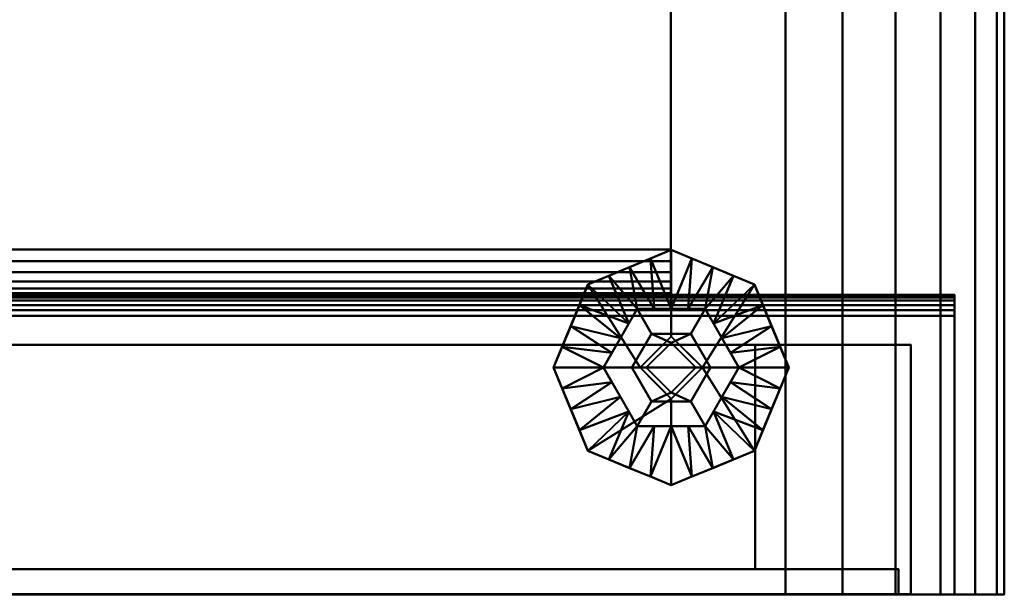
# Model space of a CAD drawing. Header units: millimetres. Extents: x -516 to 516, y -293 to 316.
# Tile 205 of 214: x 358 to 516, y -211 to -119. Entities that reach past the tile are written whole.
import ezdxf

# ---------------------------------------------------------------- set-up
doc = ezdxf.new("R2010")
doc.units = ezdxf.units.MM
doc.layers.add('I-FURN', color=30, linetype='Continuous', lineweight=30)
doc.layers.add('Q-SPCQ', color=91, linetype='Continuous', lineweight=30)

# ---------------------------------------------------------------- blocks, each defined once
blk = doc.blocks.new('Coffre - Blanc-532879-Vue 1')
at = {"layer": 'I-FURN', "lineweight": 40}
mesh = blk.add_polyface(dxfattribs=at)
corners = [(480.91, -210.75, 707.74), (480.91, 273.15, 707.74), (-480.91, 273.15, 707.74), (-480.91, -210.75, 707.74)]
mesh.append_faces([[corners[k] for k in face] for face in [(0, 1, 2, 3)]])
mesh = blk.add_polyface(dxfattribs=at)
corners = [(-480.91, -210.75, 2.75), (-480.91, 273.15, 2.75), (480.91, 273.15, 2.75), (480.91, -210.75, 2.75)]
mesh.append_faces([[corners[k] for k in face] for face in [(0, 1, 2, 3)]])
mesh = blk.add_polyface(dxfattribs=at)
corners = [(516, -210.75, 38.79), (514.81, -210.75, 29.61), (511.33, -210.75, 21.04), (505.78, -210.75, 13.64), (498.52, -210.75, 7.89), (490.05, -210.75, 4.18), (480.91, -210.75, 2.75), (480.91, 273.15, 2.75), (490.05, 273.15, 4.18), (498.52, 273.15, 7.89), (505.78, 273.15, 13.64), (511.33, 273.15, 21.04), (514.81, 273.15, 29.61), (516, 273.15, 38.79)]
mesh.append_faces([[corners[k] for k in face] for face in [(1, 12, 13, 0)]], dxfattribs={"vtx0": -1})
mesh.append_faces([[corners[k] for k in face] for face in [(5, 8, 9, 4), (4, 9, 10, 3), (2, 11, 12, 1), (11, 2, 3, 10)]], dxfattribs={"vtx0": -1, "vtx2": -1})
mesh.append_faces([[corners[k] for k in face] for face in [(6, 7, 8, 5)]], dxfattribs={"vtx2": -1})
mesh = blk.add_polyface(dxfattribs=at)
corners = [(480.91, -210.75, 707.74), (490.05, -210.75, 706.31), (498.52, -210.75, 702.6), (505.78, -210.75, 696.86), (511.33, -210.75, 689.45), (514.81, -210.75, 680.88), (516, -210.75, 671.7), (516, 273.15, 671.7), (514.81, 273.15, 680.88), (511.33, 273.15, 689.45), (505.78, 273.15, 696.86), (498.52, 273.15, 702.6), (490.05, 273.15, 706.31), (480.91, 273.15, 707.74)]
mesh.append_faces([[corners[k] for k in face] for face in [(1, 12, 13, 0)]], dxfattribs={"vtx0": -1})
mesh.append_faces([[corners[k] for k in face] for face in [(5, 8, 9, 4), (4, 9, 10, 3), (2, 11, 12, 1), (11, 2, 3, 10)]], dxfattribs={"vtx0": -1, "vtx2": -1})
mesh.append_faces([[corners[k] for k in face] for face in [(6, 7, 8, 5)]], dxfattribs={"vtx2": -1})
mesh = blk.add_polyface(dxfattribs=at)
corners = [(516, -210.75, 38.79), (516, 273.15, 38.79), (516, 273.15, 671.7), (516, -210.75, 671.7)]
mesh.append_faces([[corners[k] for k in face] for face in [(0, 1, 2, 3)]])
mesh = blk.add_polyface(dxfattribs=at)
corners = [(26.8, 49.35, 426.69), (462.46, 49.35, 426.69), (462.46, -162.65, 445.24), (26.8, -162.65, 445.24)]
mesh.append_faces([[corners[k] for k in face] for face in [(0, 1, 2, 3)]])
mesh = blk.add_polyface(dxfattribs=at)
corners = [(462.46, -34.14, 76.77), (462.46, -155.41, 81), (462.46, -157.28, 80.75), (462.46, -159.03, 80.03), (462.46, -160.53, 78.88), (462.46, -161.68, 77.38), (462.46, -162.4, 75.63), (462.46, -162.65, 73.76), (462.46, -162.65, 445.24), (462.46, 49.35, 426.69), (462.46, 49.35, 118.55), (462.46, -24.76, 121.13), (462.46, -27.22, 120.66), (462.46, -29.49, 119.6), (462.46, -31.43, 118), (462.46, -32.9, 115.96), (462.46, -33.83, 113.63), (462.46, -34.14, 111.14)]
mesh.append_faces([[corners[k] for k in face] for face in [(8, 6, 7)]], dxfattribs={"vtx0": -1})
mesh.append_faces([[corners[k] for k in face] for face in [(4, 8, 3), (17, 1, 16), (15, 1, 14), (14, 1, 13), (16, 1, 15)]], dxfattribs={"vtx0": -1, "vtx1": -1})
mesh.append_faces([[corners[k] for k in face] for face in [(8, 13, 1, 2)]], dxfattribs={"vtx0": -1, "vtx1": -1, "vtx3": -1})
mesh.append_faces([[corners[k] for k in face] for face in [(8, 4, 5), (8, 5, 6), (12, 8, 9, 11)]], dxfattribs={"vtx0": -1, "vtx2": -1})
mesh.append_faces([[corners[k] for k in face] for face in [(2, 3, 8), (12, 13, 8)]], dxfattribs={"vtx1": -1, "vtx2": -1})
mesh.append_faces([[corners[k] for k in face] for face in [(17, 0, 1), (9, 10, 11)]], dxfattribs={"vtx2": -1})
mesh = blk.add_polyface(dxfattribs=at)
corners = [(26.8, -155.41, 81), (462.46, -155.41, 81), (462.46, -34.14, 76.77), (26.8, -34.14, 76.77)]
mesh.append_faces([[corners[k] for k in face] for face in [(0, 1, 2, 3)]])
mesh = blk.add_polyface(dxfattribs=at)
corners = [(26.8, -155.41, 81), (26.8, -157.28, 80.75), (26.8, -159.03, 80.03), (26.8, -160.53, 78.88), (26.8, -161.68, 77.38), (26.8, -162.4, 75.63), (26.8, -162.65, 73.76), (462.46, -162.65, 73.76), (462.46, -162.4, 75.63), (462.46, -161.68, 77.38), (462.46, -160.53, 78.88), (462.46, -159.03, 80.03), (462.46, -157.28, 80.75), (462.46, -155.41, 81)]
mesh.append_faces([[corners[k] for k in face] for face in [(0, 1, 12, 13)]], dxfattribs={"vtx1": -1})
mesh.append_faces([[corners[k] for k in face] for face in [(1, 2, 11, 12), (10, 11, 2, 3), (4, 5, 8, 9), (9, 10, 3, 4)]], dxfattribs={"vtx1": -1, "vtx3": -1})
mesh.append_faces([[corners[k] for k in face] for face in [(5, 6, 7, 8)]], dxfattribs={"vtx3": -1})
mesh = blk.add_polyface(dxfattribs=at)
corners = [(-508, -162.65, 38.25), (-508, -210.75, 38.25), (508, -210.75, 38.25), (508, -162.65, 38.25)]
mesh.append_faces([[corners[k] for k in face] for face in [(0, 1, 2, 3)]])
mesh = blk.add_polyface(dxfattribs=at)
corners = [(508, -162.65, 38.25), (508, -162.65, 492.75), (-508, -162.65, 492.75), (-508, -162.65, 38.25), (-26.8, -162.65, 445.24), (-26.8, -162.65, 73.76), (-462.46, -162.65, 73.76), (-462.46, -162.65, 445.24), (26.8, -162.65, 73.76), (26.8, -162.65, 445.24), (462.46, -162.65, 445.24), (462.46, -162.65, 73.76)]
mesh.append_faces([[corners[k] for k in face] for face in [(5, 8, 9, 4), (3, 6, 7, 2), (2, 7, 4, 1)]], dxfattribs={"vtx0": -1, "vtx2": -1})
mesh.append_faces([[corners[k] for k in face] for face in [(0, 11, 8, 5)]], dxfattribs={"vtx0": -1, "vtx2": -1, "vtx3": -1})
mesh.append_faces([[corners[k] for k in face] for face in [(9, 10, 1, 4)]], dxfattribs={"vtx1": -1, "vtx2": -1, "vtx3": -1})
mesh.append_faces([[corners[k] for k in face] for face in [(10, 11, 0, 1), (5, 6, 3, 0)]], dxfattribs={"vtx1": -1, "vtx3": -1})
mesh = blk.add_polyface(dxfattribs=at)
corners = [(508, -162.65, 492.75), (508, -162.76, 493.69), (508, -163.09, 494.58), (508, -163.61, 495.37), (508, -164.31, 496.02), (508, -165.14, 496.49), (508, -166.05, 496.75), (-508, -166.05, 496.75), (-508, -165.14, 496.49), (-508, -164.31, 496.02), (-508, -163.61, 495.37), (-508, -163.09, 494.58), (-508, -162.76, 493.69), (-508, -162.65, 492.75)]
mesh.append_faces([[corners[k] for k in face] for face in [(7, 8, 5, 6)]], dxfattribs={"vtx1": -1})
mesh.append_faces([[corners[k] for k in face] for face in [(11, 12, 1, 2), (10, 11, 2, 3), (8, 9, 4, 5), (3, 4, 9, 10)]], dxfattribs={"vtx1": -1, "vtx3": -1})
mesh.append_faces([[corners[k] for k in face] for face in [(13, 0, 1, 12)]], dxfattribs={"vtx2": -1})
mesh = blk.add_polyface(dxfattribs=at)
corners = [(508, -166.05, 496.75), (508, -165.14, 496.49), (508, -164.31, 496.02), (508, -163.61, 495.37), (508, -163.09, 494.58), (508, -162.76, 493.69), (508, -162.65, 492.75), (508, -162.65, 38.25), (508, -210.75, 38.25), (508, -210.75, 496.75)]
mesh.append_faces([[corners[k] for k in face] for face in [(6, 0, 1, 2), (6, 2, 3, 4)]], dxfattribs={"vtx0": -1, "vtx3": -1})
mesh.append_faces([[corners[k] for k in face] for face in [(5, 6, 4), (7, 8, 6)]], dxfattribs={"vtx1": -1})
mesh.append_faces([[corners[k] for k in face] for face in [(9, 0, 6, 8)]], dxfattribs={"vtx1": -1, "vtx2": -1})
mesh = blk.add_polyface(dxfattribs=at)
corners = [(508, -166.05, 496.75), (508, -210.75, 496.75), (-508, -210.75, 496.75), (-508, -166.05, 496.75)]
mesh.append_faces([[corners[k] for k in face] for face in [(0, 1, 2, 3)]])

msp = doc.modelspace()

# ---------------------------------------------------------------- block references
at = {"layer": 'I-FURN', "lineweight": 40}
msp.add_blockref('Coffre - Blanc-532879-Vue 1', (0, 0, 24.6), dxfattribs=at)

# ---------------------------------------------------------------- meshes
at = {"layer": 'Q-SPCQ', "lineweight": 40}
mesh = msp.add_polyface(dxfattribs=at)
corners = [(481.42, -174.36, 3.78), (475.89, -161, 3.78), (462.54, -155.47, 3.78), (449.19, -161, 3.78), (443.66, -174.36, 3.78), (451.66, -174.36, 10.5), (457.1, -164.94, 10.5), (467.97, -164.94, 10.5), (473.41, -174.36, 10.5), (469.21, -158.24, 3.78), (455.86, -158.24, 3.78), (454.38, -169.65, 10.5), (462.54, -164.94, 10.5), (470.69, -169.65, 10.5), (446.42, -167.68, 3.78), (478.65, -167.68, 3.78), (455.74, -167.29, 10.5), (459.82, -164.94, 10.5), (453.02, -172, 10.5), (452.52, -159.62, 3.78), (472.55, -159.62, 3.78), (472.05, -172, 10.5), (480.04, -171.02, 3.78), (465.26, -164.94, 10.5), (465.88, -156.86, 3.78), (477.27, -164.34, 3.78), (447.8, -164.34, 3.78), (459.2, -156.86, 3.78), (445.04, -171.02, 3.78), (469.33, -167.29, 10.5)]
mesh.append_faces([[corners[k] for k in face] for face in [(27, 12, 2), (3, 16, 19), (20, 29, 1), (12, 27, 17), (16, 26, 11), (1, 29, 25), (8, 22, 21), (7, 9, 23), (26, 16, 3), (29, 20, 7), (13, 25, 29)]], dxfattribs={"vtx0": -1, "vtx1": -1})
mesh.append_faces([[corners[k] for k in face] for face in [(19, 16, 6), (18, 14, 28), (21, 22, 15), (12, 24, 2), (15, 13, 21), (24, 12, 23), (10, 6, 17), (6, 10, 19), (23, 9, 24), (13, 15, 25)]], dxfattribs={"vtx0": -1, "vtx2": -1})
mesh.append_faces([[corners[k] for k in face] for face in [(5, 18, 28), (18, 11, 14), (20, 9, 7), (26, 14, 11), (27, 10, 17)]], dxfattribs={"vtx1": -1, "vtx2": -1})
mesh.append_faces([[corners[k] for k in face] for face in [(28, 4, 5), (8, 0, 22)]], dxfattribs={"vtx2": -1})
mesh = msp.add_polyface(dxfattribs=at)
corners = [(481.42, -174.36), (475.89, -161), (462.54, -155.47), (449.19, -161), (443.66, -174.36), (443.66, -174.36, 3.78), (449.19, -161, 3.78), (462.54, -155.47, 3.78), (475.89, -161, 3.78), (481.42, -174.36, 3.78), (447.19, -165.82), (446.42, -167.68, 3.78), (447.8, -164.34, 3.78), (455.86, -158.24), (455.86, -158.24, 3.78), (459.2, -156.86, 3.78), (478.65, -167.68), (478.65, -167.68, 3.78), (479.65, -170.09, 3.78), (469.21, -158.24, 3.78), (469.21, -158.24), (465.88, -156.86), (445.42, -170.09), (452.52, -159.62, 3.78), (452.52, -159.62), (459.2, -156.86), (477.27, -164.34), (477.27, -164.34, 3.78), (480.04, -171.02), (472.55, -159.62, 3.78), (472.55, -159.62), (465.88, -156.86, 3.78), (445.04, -171.02, 3.78)]
mesh.append_faces([[corners[k] for k in face] for face in [(28, 9, 0), (32, 4, 5)]], dxfattribs={"vtx0": -1})
mesh.append_faces([[corners[k] for k in face] for face in [(9, 28, 18), (18, 16, 17), (4, 32, 22)]], dxfattribs={"vtx0": -1, "vtx1": -1})
mesh.append_faces([[corners[k] for k in face] for face in [(3, 12, 6), (10, 11, 12)]], dxfattribs={"vtx0": -1, "vtx2": -1})
mesh.append_faces([[corners[k] for k in face] for face in [(3, 10, 12), (10, 22, 11), (28, 16, 18), (32, 11, 22)]], dxfattribs={"vtx1": -1, "vtx2": -1})
mesh.append_faces([[corners[k] for k in face] for face in [(15, 7, 2, 25), (24, 3, 6, 23), (13, 24, 23, 14), (7, 31, 21, 2), (19, 29, 30, 20), (8, 27, 26, 1), (27, 17, 16, 26), (1, 30, 29, 8), (25, 13, 14, 15), (31, 19, 20, 21)]], dxfattribs={"vtx1": -1, "vtx3": -1})
mesh = msp.add_polyface(dxfattribs=at)
corners = [(467.54, -174.36), (462.54, -169.36), (457.54, -174.36), (443.66, -174.36), (449.19, -161), (462.54, -155.47), (475.89, -161), (481.42, -174.36)]
mesh.append_faces([[corners[k] for k in face] for face in [(1, 5, 6, 0)]], dxfattribs={"vtx0": -1, "vtx2": -1})
mesh.append_faces([[corners[k] for k in face] for face in [(7, 0, 6)]], dxfattribs={"vtx1": -1})
mesh.append_faces([[corners[k] for k in face] for face in [(4, 5, 1, 2)]], dxfattribs={"vtx1": -1, "vtx3": -1})
mesh.append_faces([[corners[k] for k in face] for face in [(2, 3, 4)]], dxfattribs={"vtx2": -1})
mesh = msp.add_polyface(dxfattribs=at)
corners = [(473.41, -174.36, 10.5), (467.97, -164.94, 10.5), (457.1, -164.94, 10.5), (451.66, -174.36, 10.5), (456.24, -174.36, 10.5), (459.39, -168.91, 10.5), (465.68, -168.91, 10.5), (468.83, -174.36, 10.5)]
mesh.append_faces([[corners[k] for k in face] for face in [(6, 1, 2, 5)]], dxfattribs={"vtx0": -1, "vtx2": -1})
mesh.append_faces([[corners[k] for k in face] for face in [(7, 0, 1, 6)]], dxfattribs={"vtx2": -1})
mesh.append_faces([[corners[k] for k in face] for face in [(2, 3, 4, 5)]], dxfattribs={"vtx3": -1})
mesh = msp.add_polyface(dxfattribs=at)
corners = [(468.83, -174.36, 14), (465.68, -168.91, 14), (459.39, -168.91, 14), (456.24, -174.36, 14), (458.55, -174.36, 14), (462.54, -170.37, 14), (466.52, -174.36, 14)]
mesh.append_faces([[corners[k] for k in face] for face in [(1, 2, 5)]], dxfattribs={"vtx1": -1, "vtx2": -1})
mesh.append_faces([[corners[k] for k in face] for face in [(6, 0, 1, 5)]], dxfattribs={"vtx2": -1})
mesh.append_faces([[corners[k] for k in face] for face in [(2, 3, 4, 5)]], dxfattribs={"vtx3": -1})
mesh = msp.add_polyface(dxfattribs=at)
corners = [(468.83, -174.36, 10.5), (465.68, -168.91, 10.5), (459.39, -168.91, 10.5), (456.24, -174.36, 10.5), (456.24, -174.36, 14), (459.39, -168.91, 14), (465.68, -168.91, 14), (468.83, -174.36, 14)]
mesh.append_faces([[corners[k] for k in face] for face in [(4, 5, 2, 3)]], dxfattribs={"vtx1": -1})
mesh.append_faces([[corners[k] for k in face] for face in [(1, 2, 5, 6)]], dxfattribs={"vtx1": -1, "vtx3": -1})
mesh.append_faces([[corners[k] for k in face] for face in [(6, 7, 0, 1)]], dxfattribs={"vtx3": -1})
mesh = msp.add_polyface(dxfattribs=at)
corners = [(467.54, -174.36, 2), (462.54, -169.36, 2), (457.54, -174.36, 2), (457.54, -174.36), (462.54, -169.36), (467.54, -174.36), (460.04, -171.86, 2), (460.04, -171.86), (464.43, -171.25, 2), (465.04, -171.86)]
mesh.append_faces([[corners[k] for k in face] for face in [(8, 9, 0)]], dxfattribs={"vtx0": -1, "vtx1": -1})
mesh.append_faces([[corners[k] for k in face] for face in [(6, 7, 4, 1)]], dxfattribs={"vtx0": -1, "vtx2": -1})
mesh.append_faces([[corners[k] for k in face] for face in [(4, 9, 8, 1)]], dxfattribs={"vtx1": -1, "vtx3": -1})
mesh.append_faces([[corners[k] for k in face] for face in [(2, 3, 7, 6), (9, 5, 0)]], dxfattribs={"vtx2": -1})
mesh = msp.add_polyface(dxfattribs=at)
corners = [(462.54, -174.36, 2), (457.54, -174.36, 2), (462.54, -169.36, 2), (467.54, -174.36, 2)]
mesh.append_faces([[corners[k] for k in face] for face in [(2, 3, 0, 1)]])
mesh = msp.add_polyface(dxfattribs=at)
corners = [(466.52, -174.36, 14), (462.54, -170.37, 14), (458.55, -174.36, 14), (458.55, -174.36, 52.06), (462.54, -170.37, 52.06), (466.52, -174.36, 52.06)]
mesh.append_faces([[corners[k] for k in face] for face in [(1, 2, 3, 4), (4, 5, 0, 1)]], dxfattribs={"vtx3": -1})
mesh = msp.add_polyface(dxfattribs=at)
corners = [(466.52, -174.36, 52.06), (462.54, -170.37, 52.06), (458.55, -174.36, 52.06), (462.54, -174.36, 52.06)]
mesh.append_faces([[corners[k] for k in face] for face in [(3, 0, 1, 2)]])
mesh = msp.add_polyface(dxfattribs=at)
corners = [(501, -210.7, 44.25), (2.5, -210.7, 44.25), (2.5, -170.7, 44.25), (501, -170.7, 44.25)]
mesh.append_faces([[corners[k] for k in face] for face in [(0, 1, 2, 3)]])
mesh = msp.add_polyface(dxfattribs=at)
corners = [(501, -170.7, 44.25), (2.5, -170.7, 44.25), (2.5, -170.7, 516.75), (501, -170.7, 516.75), (476, -170.7, 491.75), (27.5, -170.7, 491.75), (27.5, -170.7, 69.25), (476, -170.7, 69.25)]
mesh.append_faces([[corners[k] for k in face] for face in [(2, 5, 6, 1), (1, 6, 7, 0)]], dxfattribs={"vtx0": -1, "vtx2": -1})
mesh.append_faces([[corners[k] for k in face] for face in [(4, 5, 2, 3), (7, 4, 3, 0)]], dxfattribs={"vtx1": -1, "vtx3": -1})
mesh = msp.add_polyface(dxfattribs=at)
corners = [(2.5, -210.7, 516.75), (501, -210.7, 516.75), (501, -170.7, 516.75), (2.5, -170.7, 516.75)]
mesh.append_faces([[corners[k] for k in face] for face in [(0, 1, 2, 3)]])
mesh = msp.add_polyface(dxfattribs=at)
corners = [(476, -170.7, 69.25), (27.5, -170.7, 69.25), (27.5, -206.7, 69.25), (476, -206.7, 69.25)]
mesh.append_faces([[corners[k] for k in face] for face in [(0, 1, 2, 3)]])
mesh = msp.add_polyface(dxfattribs=at)
corners = [(27.5, -170.7, 491.75), (476, -170.7, 491.75), (476, -206.7, 491.75), (27.5, -206.7, 491.75)]
mesh.append_faces([[corners[k] for k in face] for face in [(0, 1, 2, 3)]])
mesh = msp.add_polyface(dxfattribs=at)
corners = [(476, -170.7, 491.75), (476, -170.7, 69.25), (476, -206.7, 69.25), (476, -206.7, 491.75)]
mesh.append_faces([[corners[k] for k in face] for face in [(0, 1, 2, 3)]])
mesh = msp.add_polyface(dxfattribs=at)
corners = [(501, -210.7, 516.75), (501, -210.7, 44.25), (501, -170.7, 44.25), (501, -170.7, 516.75)]
mesh.append_faces([[corners[k] for k in face] for face in [(0, 1, 2, 3)]])
mesh = msp.add_polyface(dxfattribs=at)
corners = [(443.66, -174.36, 3.78), (449.19, -187.71, 3.78), (462.54, -193.24, 3.78), (475.89, -187.71, 3.78), (481.42, -174.36, 3.78), (473.41, -174.36, 10.5), (467.97, -183.77, 10.5), (457.1, -183.77, 10.5), (451.66, -174.36, 10.5), (455.86, -190.47, 3.78), (469.21, -190.47, 3.78), (470.69, -179.06, 10.5), (462.54, -183.77, 10.5), (454.38, -179.06, 10.5), (478.65, -181.03, 3.78), (446.42, -181.03, 3.78), (469.33, -181.42, 10.5), (465.26, -183.77, 10.5), (472.05, -176.71, 10.5), (472.55, -189.09, 3.78), (452.52, -189.09, 3.78), (453.02, -176.71, 10.5), (445.04, -177.69, 3.78), (459.82, -183.77, 10.5), (459.2, -191.85, 3.78), (447.8, -184.37, 3.78), (477.27, -184.37, 3.78), (465.88, -191.85, 3.78), (480.04, -177.69, 3.78), (455.74, -181.42, 10.5)]
mesh.append_faces([[corners[k] for k in face] for face in [(27, 12, 2), (3, 16, 19), (20, 29, 1), (12, 27, 17), (16, 26, 11), (1, 29, 25), (8, 22, 21), (7, 9, 23), (26, 16, 3), (29, 20, 7), (13, 25, 29)]], dxfattribs={"vtx0": -1, "vtx1": -1})
mesh.append_faces([[corners[k] for k in face] for face in [(19, 16, 6), (18, 14, 28), (21, 22, 15), (12, 24, 2), (15, 13, 21), (24, 12, 23), (10, 6, 17), (6, 10, 19), (23, 9, 24), (13, 15, 25)]], dxfattribs={"vtx0": -1, "vtx2": -1})
mesh.append_faces([[corners[k] for k in face] for face in [(5, 18, 28), (18, 11, 14), (20, 9, 7), (26, 14, 11), (27, 10, 17)]], dxfattribs={"vtx1": -1, "vtx2": -1})
mesh.append_faces([[corners[k] for k in face] for face in [(28, 4, 5), (8, 0, 22)]], dxfattribs={"vtx2": -1})
mesh = msp.add_polyface(dxfattribs=at)
corners = [(443.66, -174.36), (449.19, -187.71), (462.54, -193.24), (475.89, -187.71), (481.42, -174.36), (481.42, -174.36, 3.78), (475.89, -187.71, 3.78), (462.54, -193.24, 3.78), (449.19, -187.71, 3.78), (443.66, -174.36, 3.78), (477.88, -182.89), (478.65, -181.03, 3.78), (477.27, -184.37, 3.78), (469.21, -190.47), (469.21, -190.47, 3.78), (465.88, -191.85, 3.78), (446.42, -181.03), (446.42, -181.03, 3.78), (445.42, -178.62, 3.78), (455.86, -190.47, 3.78), (455.86, -190.47), (459.2, -191.85), (479.65, -178.62), (472.55, -189.09, 3.78), (472.55, -189.09), (465.88, -191.85), (447.8, -184.37), (447.8, -184.37, 3.78), (445.04, -177.69), (452.52, -189.09, 3.78), (452.52, -189.09), (459.2, -191.85, 3.78), (480.04, -177.69, 3.78)]
mesh.append_faces([[corners[k] for k in face] for face in [(28, 9, 0), (32, 4, 5)]], dxfattribs={"vtx0": -1})
mesh.append_faces([[corners[k] for k in face] for face in [(9, 28, 18), (18, 16, 17), (4, 32, 22)]], dxfattribs={"vtx0": -1, "vtx1": -1})
mesh.append_faces([[corners[k] for k in face] for face in [(3, 12, 6), (10, 11, 12)]], dxfattribs={"vtx0": -1, "vtx2": -1})
mesh.append_faces([[corners[k] for k in face] for face in [(10, 22, 11), (3, 10, 12), (28, 16, 18), (32, 11, 22)]], dxfattribs={"vtx1": -1, "vtx2": -1})
mesh.append_faces([[corners[k] for k in face] for face in [(15, 7, 2, 25), (24, 3, 6, 23), (13, 24, 23, 14), (7, 31, 21, 2), (19, 29, 30, 20), (8, 27, 26, 1), (27, 17, 16, 26), (1, 30, 29, 8), (25, 13, 14, 15), (31, 19, 20, 21)]], dxfattribs={"vtx1": -1, "vtx3": -1})
mesh = msp.add_polyface(dxfattribs=at)
corners = [(457.54, -174.36), (462.54, -179.36), (467.54, -174.36), (481.42, -174.36), (475.89, -187.71), (462.54, -193.24), (449.19, -187.71), (443.66, -174.36)]
mesh.append_faces([[corners[k] for k in face] for face in [(6, 1, 5)]], dxfattribs={"vtx0": -1, "vtx1": -1})
mesh.append_faces([[corners[k] for k in face] for face in [(0, 1, 6, 7)]], dxfattribs={"vtx1": -1})
mesh.append_faces([[corners[k] for k in face] for face in [(1, 2, 4, 5)]], dxfattribs={"vtx1": -1, "vtx3": -1})
mesh.append_faces([[corners[k] for k in face] for face in [(2, 3, 4)]], dxfattribs={"vtx2": -1})
mesh = msp.add_polyface(dxfattribs=at)
corners = [(451.66, -174.36, 10.5), (457.1, -183.77, 10.5), (467.97, -183.77, 10.5), (473.41, -174.36, 10.5), (468.83, -174.36, 10.5), (465.68, -179.8, 10.5), (459.39, -179.8, 10.5), (456.24, -174.36, 10.5)]
mesh.append_faces([[corners[k] for k in face] for face in [(1, 6, 7, 0)]], dxfattribs={"vtx0": -1})
mesh.append_faces([[corners[k] for k in face] for face in [(4, 5, 2, 3)]], dxfattribs={"vtx1": -1})
mesh.append_faces([[corners[k] for k in face] for face in [(1, 2, 5, 6)]], dxfattribs={"vtx1": -1, "vtx3": -1})
mesh = msp.add_polyface(dxfattribs=at)
corners = [(456.24, -174.36, 14), (459.39, -179.8, 14), (465.68, -179.8, 14), (468.83, -174.36, 14), (466.52, -174.36, 14), (462.54, -178.34, 14), (458.55, -174.36, 14)]
mesh.append_faces([[corners[k] for k in face] for face in [(1, 5, 6, 0)]], dxfattribs={"vtx0": -1})
mesh.append_faces([[corners[k] for k in face] for face in [(2, 5, 1)]], dxfattribs={"vtx0": -1, "vtx1": -1})
mesh.append_faces([[corners[k] for k in face] for face in [(2, 3, 4, 5)]], dxfattribs={"vtx3": -1})
mesh = msp.add_polyface(dxfattribs=at)
corners = [(456.24, -174.36, 10.5), (459.39, -179.8, 10.5), (465.68, -179.8, 10.5), (468.83, -174.36, 10.5), (468.83, -174.36, 14), (465.68, -179.8, 14), (459.39, -179.8, 14), (456.24, -174.36, 14)]
mesh.append_faces([[corners[k] for k in face] for face in [(4, 5, 2, 3)]], dxfattribs={"vtx1": -1})
mesh.append_faces([[corners[k] for k in face] for face in [(1, 2, 5, 6)]], dxfattribs={"vtx1": -1, "vtx3": -1})
mesh.append_faces([[corners[k] for k in face] for face in [(6, 7, 0, 1)]], dxfattribs={"vtx3": -1})
mesh = msp.add_polyface(dxfattribs=at)
corners = [(457.54, -174.36, 2), (462.54, -179.36, 2), (467.54, -174.36, 2), (467.54, -174.36), (462.54, -179.36), (457.54, -174.36), (465.04, -176.86, 2), (465.04, -176.86), (460.64, -177.46, 2), (460.04, -176.86)]
mesh.append_faces([[corners[k] for k in face] for face in [(1, 4, 8)]], dxfattribs={"vtx0": -1, "vtx1": -1})
mesh.append_faces([[corners[k] for k in face] for face in [(8, 4, 9, 0)]], dxfattribs={"vtx0": -1, "vtx2": -1})
mesh.append_faces([[corners[k] for k in face] for face in [(3, 7, 2)]], dxfattribs={"vtx1": -1})
mesh.append_faces([[corners[k] for k in face] for face in [(1, 6, 4)]], dxfattribs={"vtx1": -1, "vtx2": -1})
mesh.append_faces([[corners[k] for k in face] for face in [(7, 4, 6, 2)]], dxfattribs={"vtx1": -1, "vtx3": -1})
mesh.append_faces([[corners[k] for k in face] for face in [(9, 5, 0)]], dxfattribs={"vtx2": -1})
mesh = msp.add_polyface(dxfattribs=at)
corners = [(462.54, -174.36, 2), (467.54, -174.36, 2), (462.54, -179.36, 2), (457.54, -174.36, 2)]
mesh.append_faces([[corners[k] for k in face] for face in [(0, 1, 2, 3)]])
mesh = msp.add_polyface(dxfattribs=at)
corners = [(458.55, -174.36, 14), (462.54, -178.34, 14), (466.52, -174.36, 14), (466.52, -174.36, 52.06), (462.54, -178.34, 52.06), (458.55, -174.36, 52.06)]
mesh.append_faces([[corners[k] for k in face] for face in [(1, 2, 3, 4), (4, 5, 0, 1)]], dxfattribs={"vtx3": -1})
mesh = msp.add_polyface(dxfattribs=at)
corners = [(458.55, -174.36, 52.06), (462.54, -178.34, 52.06), (466.52, -174.36, 52.06), (462.54, -174.36, 52.06)]
mesh.append_faces([[corners[k] for k in face] for face in [(1, 2, 3, 0)]])
mesh = msp.add_polyface(dxfattribs=at)
corners = [(499, -206.7, 46.25), (4.5, -206.7, 46.25), (4.5, -210.7, 46.25), (499, -210.7, 46.25)]
mesh.append_faces([[corners[k] for k in face] for face in [(0, 1, 2, 3)]])
mesh = msp.add_polyface(dxfattribs=at)
corners = [(499, -206.7, 514.75), (4.5, -206.7, 514.75), (4.5, -206.7, 46.25), (499, -206.7, 46.25), (476, -206.7, 69.25), (27.5, -206.7, 69.25), (27.5, -206.7, 491.75), (476, -206.7, 491.75)]
mesh.append_faces([[corners[k] for k in face] for face in [(2, 5, 6, 1), (1, 6, 7, 0)]], dxfattribs={"vtx0": -1, "vtx2": -1})
mesh.append_faces([[corners[k] for k in face] for face in [(4, 5, 2, 3), (7, 4, 3, 0)]], dxfattribs={"vtx1": -1, "vtx3": -1})
mesh = msp.add_polyface(dxfattribs=at)
corners = [(4.5, -206.7, 514.75), (499, -206.7, 514.75), (499, -210.7, 514.75), (4.5, -210.7, 514.75)]
mesh.append_faces([[corners[k] for k in face] for face in [(0, 1, 2, 3)]])
at = {"layer": 'Q-SPCQ', "lineweight": 40, "transparency": 33554458}
mesh = msp.add_polyface(dxfattribs=at)
corners = [(499, -206.7, 70.85), (4.5, -206.7, 70.85), (4.5, -206.7, 539.35), (499, -206.7, 539.35)]
mesh.append_faces([[corners[k] for k in face] for face in [(0, 1, 2, 3)]])
mesh = msp.add_polyface(dxfattribs=at)
corners = [(499, -210.75, 539.35), (499, -206.7, 539.35), (4.5, -206.7, 539.35), (4.5, -210.75, 539.35)]
mesh.append_faces([[corners[k] for k in face] for face in [(0, 1, 2, 3)]])
mesh = msp.add_polyface(dxfattribs=at)
corners = [(4.5, -210.75, 70.85), (4.5, -206.7, 70.85), (499, -206.7, 70.85), (499, -210.75, 70.85)]
mesh.append_faces([[corners[k] for k in face] for face in [(0, 1, 2, 3)]])
at = {"layer": 'Q-SPCQ', "lineweight": 40}
mesh = msp.add_polyface(dxfattribs=at)
corners = [(499, -206.7, 514.75), (499, -206.7, 46.25), (499, -210.7, 46.25), (499, -210.7, 514.75)]
mesh.append_faces([[corners[k] for k in face] for face in [(0, 1, 2, 3)]])
at = {"layer": 'Q-SPCQ', "lineweight": 40, "transparency": 33554458}
mesh = msp.add_polyface(dxfattribs=at)
corners = [(499, -210.75, 70.85), (499, -206.7, 70.85), (499, -206.7, 539.35), (499, -210.75, 539.35)]
mesh.append_faces([[corners[k] for k in face] for face in [(0, 1, 2, 3)]])
at = {"layer": 'Q-SPCQ', "lineweight": 40}
mesh = msp.add_polyface(dxfattribs=at)
corners = [(501, -210.7, 516.75), (2.5, -210.7, 516.75), (2.5, -210.7, 44.25), (501, -210.7, 44.25), (499, -210.7, 46.25), (4.5, -210.7, 46.25), (4.5, -210.7, 514.75), (499, -210.7, 514.75)]
mesh.append_faces([[corners[k] for k in face] for face in [(2, 5, 6, 1), (1, 6, 7, 0)]], dxfattribs={"vtx0": -1, "vtx2": -1})
mesh.append_faces([[corners[k] for k in face] for face in [(4, 5, 2, 3), (7, 4, 3, 0)]], dxfattribs={"vtx1": -1, "vtx3": -1})

doc.saveas('drawing.dxf')
